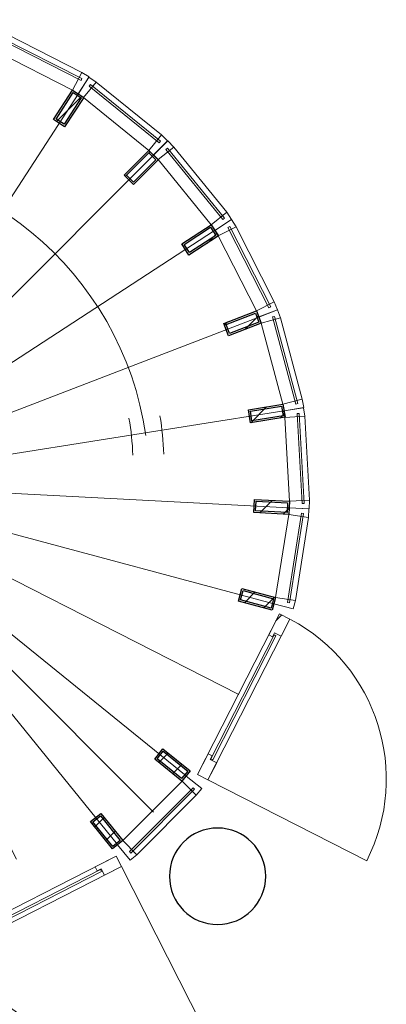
# Model space of a CAD drawing. Header units: millimetres. Extents: x 45699 to 251499, y 244 to 86446.
# Tile 116 of 240: x 183605 to 185698, y 38960 to 44576. Entities that reach past the tile are written whole.
import ezdxf

# ---------------------------------------------------------------- set-up
doc = ezdxf.new("R2010")
doc.units = ezdxf.units.MM
doc.header["$LTSCALE"] = 400
for name, color, linetype, lineweight in [('Binnenkozijnen', 140, 'Continuous', 15), ('mat-beton (ihwg)', 5, 'Continuous', 25), ('mat-glas-hor', 140, 'Continuous', 15), ('mat-naaldhout', 140, 'Continuous', 15), ('mat-staal', 5, 'Continuous', 25), ('None', 7, 'Continuous', 9)]:
    doc.layers.add(name, color=color, linetype=linetype, lineweight=lineweight)

# ---------------------------------------------------------------- blocks, each defined once
blk = doc.blocks.new('*X699')
at = {"layer": 'None', "lineweight": 9}
blk.add_line((-7209.5, -987), (-7171.7, -949.2), dxfattribs=at)
blk = doc.blocks.new('*X700')
at = {"layer": 'None', "lineweight": 25}
blk.add_line((-7389.7, -1591.4), (-7376.4, -1578.2), dxfattribs=at)
blk = doc.blocks.new('*X701')
at = {"layer": 'None', "lineweight": 9}
blk.add_line((-7414.1, -1757.2), (-7410.5, -1753.7), dxfattribs=at)
blk = doc.blocks.new('*X702')
at = {"layer": 'None', "lineweight": 9}
blk.add_line((-7364, -1990), (-7326.7, -1952.7), dxfattribs=at)
blk = doc.blocks.new('*X703')
at = {"layer": 'None', "lineweight": 9}
blk.add_line((-7267.4, -2176.3), (-7231.9, -2140.8), dxfattribs=at)
blk = doc.blocks.new('*X704')
at = {"layer": 'None', "lineweight": 9}
blk.add_line((-7131.6, -2323.2), (-7115, -2306.7), dxfattribs=at)
blk = doc.blocks.new('*X705')
at = {"layer": 'None', "lineweight": 9}
blk.add_line((-6573.1, -2613.3), (-6546.9, -2587.1), dxfattribs=at)
blk = doc.blocks.new('*X706')
at = {"layer": 'None', "lineweight": 9}
blk.add_line((-6333.9, -2657), (-6301.4, -2624.4), dxfattribs=at)
blk = doc.blocks.new('*X707')
at = {"layer": 'None', "lineweight": 25}
blk.add_line((-6146, -2610.5), (-6104.2, -2568.6), dxfattribs=at)
blk = doc.blocks.new('*X708')
at = {"layer": 'None', "lineweight": 9}
blk.add_line((-5937, -2542.9), (-5896.9, -2502.8), dxfattribs=at)
blk = doc.blocks.new('*X709')
at = {"layer": 'None', "lineweight": 9}
blk.add_line((-5492.5, -2098.4), (-5454, -2059.8), dxfattribs=at)
blk = doc.blocks.new('*X710')
at = {"layer": 'None', "lineweight": 25}
blk.add_line((-5428.3, -1892.7), (-5385.9, -1850.3), dxfattribs=at)
blk = doc.blocks.new('*X711')
at = {"layer": 'None', "lineweight": 9}
blk.add_line((-5368.1, -1691.1), (-5345.4, -1668.4), dxfattribs=at)
blk = doc.blocks.new('*X712')
at = {"layer": 'None', "lineweight": 9}
blk.add_line((-5416, -1456.2), (-5380.4, -1420.6), dxfattribs=at)
blk = doc.blocks.new('*X713')
at = {"layer": 'None', "lineweight": 9}
blk.add_line((-5563.5, -1038), (-5558.2, -1032.7), dxfattribs=at)
blk = doc.blocks.new('*X714')
at = {"layer": 'None', "lineweight": 9}
blk.add_line((-5703.9, -895.6), (-5670.6, -862.2), dxfattribs=at)
blk = doc.blocks.new('*X715')
at = {"layer": 'None', "lineweight": 9}
blk.add_line((-5865.6, -774.4), (-5824.5, -733.3), dxfattribs=at)
blk = doc.blocks.new('*X716')
at = {"layer": 'None', "lineweight": 9}
blk.add_line((-6054.3, -680.2), (-6012.7, -638.7), dxfattribs=at)
blk = doc.blocks.new('*X717')
at = {"layer": 'None', "lineweight": 9}
blk.add_line((-6264.5, -607.7), (-6236.5, -579.7), dxfattribs=at)
blk = doc.blocks.new('*X718')
at = {"layer": 'None', "lineweight": 9}
blk.add_line((-7059.7, -837.2), (-7021.3, -798.8), dxfattribs=at)
blk = doc.blocks.new('*U719')
at = {"layer": 'mat-staal', "lineweight": 25}
for centre in [(-6656.1, -633.6), (-6446.6, -599.4), (-6234.6, -609.6), (-6029.3, -663.6), (-6854, -710.6), (-5839.7, -759.2), (-7031.5, -827), (-5674.1, -892), (-7180.9, -977.8), (-5539.8, -1056.4), (-7295.8, -1156.3), (-5442.6, -1245.1), (-7371, -1354.8), (-5386.7, -1449.9), (-7403.2, -1564.7), (-5374.7, -1661.9), (-7391.2, -1776.6), (-5406.9, -1871.7), (-7335.3, -1981.4), (-5482.1, -2070.2), (-7238.1, -2170.1), (-5596.9, -2248.8), (-7103.8, -2334.5), (-5746.4, -2399.5), (-6938.2, -2467.4), (-5923.9, -2516), (-6748.6, -2562.9), (-6121.7, -2592.9), (-6543.3, -2616.9), (-6331.3, -2627.1)]:
    blk.add_circle(centre, 30, dxfattribs=at)
at = {"layer": 'None', "color": 43, "linetype": 'Continuous', "lineweight": 9}
for p, q in [((-6527.2, 1026.4), (-6443, -571.4)), ((-5974, 997.4), (-6223.8, -583)), ((-7074.4, 939.7), (-6659.9, -605.6)), ((-5438.8, 854), (-6011.8, -639.9)), ((-7591.6, 741.2), (-6864.8, -684.2)), ((-4945.2, 602.5), (-5816.3, -739.6)), ((-8056.2, 439.5), (-7049, -803.7)), ((-4514.7, 253.9), (-5645.7, -877.8)), ((-8448, 47.7), (-7204.3, -958.9)), ((-4166, -176.7), (-5507.7, -1048.5)), ((-8749.7, -416.9), (-7323.9, -1142.9)), ((-3914.5, -670.3), (-5408.1, -1244.1)), ((-8948.2, -934.1), (-7402.6, -1347.8)), ((-3771.1, -1205.4), (-5351.3, -1456.1)), ((-9034.9, -1481.3), (-7437.1, -1564.6)), ((-3742.1, -1758.7), (-5339.9, -1675.4)), ((-9005.9, -2034.6), (-7425.7, -1783.8)), ((-3828.8, -2305.8), (-5374.4, -1892.2)), ((-8862.5, -2569.7), (-7368.9, -1995.9)), ((-4027.3, -2823.1), (-5453.1, -2097.1)), ((-8611, -3063.3), (-7269.3, -2191.5)), ((-4329, -3287.7), (-5572.7, -2281.1)), ((-8262.3, -3493.8), (-7131.3, -2362.2)), ((-4514.6, -3493.8), (-5646.3, -2362.8)), ((-4720.8, -3679.4), (-5728, -2436.3)), ((-7831.8, -3842.5), (-6960.7, -2500.4)), ((-5297, -3762.2), (-5912.2, -2555.7)), ((-7338.2, -4094), (-6765.2, -2600.1)), ((-5702.6, -4179.7), (-6117.1, -2634.3)), ((-6803, -4237.4), (-6553.2, -2657)), ((-6249.8, -4266.4), (-6334, -2668.6))]:
    blk.add_line(p, q, dxfattribs=at)
at = {"layer": 'mat-staal'}
for name in ['*X717', '*X716', '*X715', '*X718', '*X714', '*X699', '*X713', '*X712', '*X700', '*X711', '*X701', '*X710', '*X702', '*X709', '*X703', '*X704', '*X708', '*X707', '*X705', '*X706']:
    blk.add_blockref(name, (0, 0), dxfattribs=at)
blk = doc.blocks.new('*X720')
at = {"layer": 'None', "lineweight": 5}
blk.add_line((-3817, -2402.8), (-3783.2, -2369), dxfattribs=at)
blk = doc.blocks.new('*U721')
at = {"layer": 'mat-glas-hor', "color": 140, "lineweight": 15}
blk.add_lwpolyline([(-4176.4, -3196.3), (-3815.9, -2487.8), (-3826.6, -2482.3), (-4187.1, -3190.8)], close=True, dxfattribs=at)
at = {"layer": 'mat-naaldhout', "color": 140, "linetype": 'Continuous', "lineweight": 15}
for points in [[(-3823.6, -2470.8), (-3834.9, -2493.1), (-3857.2, -2481.7), (-3796.4, -2362.3), (-3736.7, -2392.7), (-3786.1, -2489.8)], [(-4191.8, -3194.4), (-4180.4, -3172.1), (-4202.7, -3160.8), (-4263.5, -3280.2), (-4203.8, -3310.6), (-4154.3, -3213.4)]]:
    blk.add_lwpolyline(points, close=True, dxfattribs=at)
at = {"layer": 'None', "color": 43, "linetype": 'Continuous', "lineweight": 9}
blk.add_line((-3297.8, -3771.6), (-4203.8, -3310.6), dxfattribs=at)
at = {"layer": 'None', "color": 8, "lineweight": 5}
blk.add_lwpolyline([(-3796.4, -2362.3), (-3736.7, -2392.7), (-4203.8, -3310.6), (-4263.5, -3280.2)], close=True, dxfattribs=at)
at = {"layer": 'None', "color": 43, "linetype": 'Continuous', "lineweight": 9}
blk.add_arc((-4215.8, -3304.5), 1030, 333.0318, 62.0624, dxfattribs=at)
at = {"layer": 'mat-naaldhout', "color": 140}
blk.add_blockref('*X720', (0, 0), dxfattribs=at)
blk = doc.blocks.new('*U722')
at = {"layer": 'None', "color": 7}
blk.add_blockref('*U721', (0, 0), dxfattribs=at)
blk = doc.blocks.new('*U762')
at = {"layer": 'Binnenkozijnen', "color": 43, "lineweight": 9}
for p, q in [((-5352.1, 943.1), (-5403.7, 841.5)), ((-4924.7, 725.9), (-5352.1, 943.1)), ((-4976.4, 624.3), (-5403.7, 841.5)), ((-4924.7, 725.9), (-4976.4, 624.3))]:
    blk.add_line(p, q, dxfattribs=at)
at = {"layer": 'Binnenkozijnen', "lineweight": 15}
for p, q in [((-5381.7, 923.4), (-5387.2, 912.7)), ((-4928.6, 679.6), (-5387.2, 912.7)), ((-4923.2, 690.3), (-5381.7, 923.4)), ((-4923.2, 690.3), (-4928.6, 679.6))]:
    blk.add_line(p, q, dxfattribs=at)
at = {"layer": 'Binnenkozijnen', "color": 140, "lineweight": 15}
for points in [[(-5438.8, 854.9), (-5403.7, 841.5), (-5352.1, 943.1), (-5398, 961.4)], [(-4944.9, 603.9), (-4976.4, 624.3), (-4924.7, 725.9), (-4882.9, 699.5)]]:
    blk.add_lwpolyline(points, close=True, dxfattribs=at)
blk = doc.blocks.new('*X763')
at = {"layer": 'None', "lineweight": 25}
blk.add_line((-5069.3, 446.1), (-4924.7, 590.7), dxfattribs=at)
blk = doc.blocks.new('*U764')
at = {"layer": 'mat-staal', "lineweight": 25}
for points in [[(-4976.4, 624.3), (-4913.5, 583.5), (-5022.3, 415.7), (-5085.2, 456.5)], [(-4973.5, 610.5), (-4927.3, 580.5), (-5025.2, 429.5), (-5071.4, 459.4)]]:
    blk.add_lwpolyline(points, close=True, dxfattribs=at)
at = {"layer": 'mat-staal'}
blk.add_blockref('*X763', (0, 0), dxfattribs=at)
blk = doc.blocks.new('*U765')
at = {"layer": 'Binnenkozijnen', "color": 43, "lineweight": 9}
for p, q in [((-4842.2, 670.5), (-4913.9, 581.8)), ((-4469.5, 369), (-4842.2, 670.5)), ((-4541.2, 280.4), (-4913.9, 581.8)), ((-4469.5, 369), (-4541.2, 280.4))]:
    blk.add_line(p, q, dxfattribs=at)
at = {"layer": 'Binnenkozijnen', "lineweight": 15}
for p, q in [((-4875.3, 657.4), (-4882.9, 648.1)), ((-4482.9, 324.6), (-4882.9, 648.1)), ((-4475.4, 333.9), (-4875.3, 657.4)), ((-4475.4, 333.9), (-4482.9, 324.6))]:
    blk.add_line(p, q, dxfattribs=at)
at = {"layer": 'Binnenkozijnen', "color": 140, "lineweight": 15}
for points in [[(-4945.4, 602.2), (-4913.9, 581.8), (-4842.2, 670.5), (-4883.3, 697.9)], [(-4514.7, 253.9), (-4541.2, 280.4), (-4469.5, 369), (-4434.1, 334.5)]]:
    blk.add_lwpolyline(points, close=True, dxfattribs=at)
blk = doc.blocks.new('*X766')
at = {"layer": 'None', "lineweight": 9}
blk.add_line((-4676, 132.3), (-4534.6, 273.8), dxfattribs=at)
blk = doc.blocks.new('*U767')
at = {"layer": 'mat-staal', "lineweight": 25}
for points in [[(-4541.2, 280.4), (-4488.1, 227.4), (-4629.5, 85.9), (-4682.6, 138.9)], [(-4541.2, 266.2), (-4502.3, 227.3), (-4629.5, 100), (-4668.4, 138.9)]]:
    blk.add_lwpolyline(points, close=True, dxfattribs=at)
at = {"layer": 'mat-staal'}
blk.add_blockref('*X766', (0, 0), dxfattribs=at)
blk = doc.blocks.new('*U768')
at = {"layer": 'Binnenkozijnen', "color": 43, "lineweight": 9}
for p, q in [((-4399.2, 300.1), (-4487.8, 228.2)), ((-4097.2, -72.2), (-4399.2, 300.1)), ((-4185.7, -144), (-4487.8, 228.2)), ((-4097.2, -72.2), (-4185.7, -144))]:
    blk.add_line(p, q, dxfattribs=at)
at = {"layer": 'Binnenkozijnen', "lineweight": 15}
for p, q in [((-4434.3, 294.1), (-4443.7, 286.6)), ((-4119.5, -112.9), (-4443.7, 286.6)), ((-4110.2, -105.3), (-4434.3, 294.1)), ((-4110.2, -105.3), (-4119.5, -112.9))]:
    blk.add_line(p, q, dxfattribs=at)
at = {"layer": 'Binnenkozijnen', "color": 140, "lineweight": 15}
for points in [[(-4514.3, 254.7), (-4487.8, 228.2), (-4399.2, 300.1), (-4433.8, 335.4)], [(-4165.3, -175.5), (-4185.7, -144), (-4097.2, -72.2), (-4069.7, -113.3)]]:
    blk.add_lwpolyline(points, close=True, dxfattribs=at)
blk = doc.blocks.new('*X769')
at = {"layer": 'None', "lineweight": 9}
blk.add_line((-4207.4, -247.6), (-4153.4, -193.6), dxfattribs=at)
blk = doc.blocks.new('*U770')
at = {"layer": 'mat-staal', "lineweight": 25}
for points in [[(-4185.7, -144), (-4144.8, -206.9), (-4312.5, -315.9), (-4353.4, -253.1)], [(-4188.6, -157.9), (-4158.6, -204), (-4309.5, -302.1), (-4339.5, -256)]]:
    blk.add_lwpolyline(points, close=True, dxfattribs=at)
at = {"layer": 'mat-staal'}
blk.add_blockref('*X769', (0, 0), dxfattribs=at)
blk = doc.blocks.new('*U771')
at = {"layer": 'Binnenkozijnen', "color": 43, "lineweight": 9}
for p, q in [((-4043.5, -155.5), (-4145, -207.3)), ((-3825.5, -582.4), (-4043.5, -155.5)), ((-3927, -634.3), (-4145, -207.3)), ((-3825.5, -582.4), (-3927, -634.3))]:
    blk.add_line(p, q, dxfattribs=at)
at = {"layer": 'Binnenkozijnen', "lineweight": 15}
for p, q in [((-4079.1, -154), (-4089.8, -159.5)), ((-3855.8, -617.5), (-4089.8, -159.5)), ((-3845.1, -612.1), (-4079.1, -154)), ((-3845.1, -612.1), (-3855.8, -617.5))]:
    blk.add_line(p, q, dxfattribs=at)
at = {"layer": 'Binnenkozijnen', "color": 140, "lineweight": 15}
for points in [[(-4165.5, -175.9), (-4145, -207.3), (-4043.5, -155.5), (-4070, -113.7)], [(-3913.5, -669.3), (-3927, -634.3), (-3825.5, -582.4), (-3807.1, -628.3)]]:
    blk.add_lwpolyline(points, close=True, dxfattribs=at)
blk = doc.blocks.new('*X772')
at = {"layer": 'None', "lineweight": 25}
blk.add_line((-3992.5, -739.8), (-3915.9, -663.2), dxfattribs=at)
at = {"layer": 'None', "lineweight": 9}
blk.add_line((-4109.9, -715.8), (-4091.8, -697.6), dxfattribs=at)
blk = doc.blocks.new('*U773')
at = {"layer": 'mat-staal', "lineweight": 25}
for points in [[(-3927, -634.3), (-3900, -704.3), (-4086.7, -776.1), (-4113.6, -706.1)], [(-3932.7, -647.2), (-3913, -698.5), (-4081, -763.1), (-4100.7, -711.8)]]:
    blk.add_lwpolyline(points, close=True, dxfattribs=at)
at = {"layer": 'mat-staal'}
blk.add_blockref('*X772', (0, 0), dxfattribs=at)
blk = doc.blocks.new('*U774')
at = {"layer": 'Binnenkozijnen', "lineweight": 15}
for p, q in [((-3824.8, -666.2), (-3836.4, -669.3)), ((-3702.7, -1166), (-3836.4, -669.3)), ((-3691.1, -1162.9), (-3824.8, -666.2)), ((-3691.1, -1162.9), (-3702.7, -1166))]:
    blk.add_line(p, q, dxfattribs=at)
at = {"layer": 'Binnenkozijnen', "color": 43, "lineweight": 9}
for p, q in [((-3790.3, -675), (-3900.4, -704.6)), ((-3775.8, -1167.6), (-3900.4, -704.6)), ((-3665.7, -1137.9), (-3790.3, -675)), ((-3665.7, -1137.9), (-3775.8, -1167.6))]:
    blk.add_line(p, q, dxfattribs=at)
at = {"layer": 'Binnenkozijnen', "color": 140, "lineweight": 15}
for points in [[(-3913.9, -669.7), (-3900.4, -704.6), (-3790.3, -675), (-3807.5, -628.7)], [(-3769.9, -1204.6), (-3775.8, -1167.6), (-3665.7, -1137.9), (-3657.3, -1186.7)]]:
    blk.add_lwpolyline(points, close=True, dxfattribs=at)
blk = doc.blocks.new('*X775')
at = {"layer": 'None', "lineweight": 25}
blk.add_line((-3959.8, -1272.8), (-3869.5, -1182.5), dxfattribs=at)
at = {"layer": 'None', "lineweight": 9}
blk.add_line((-3791.6, -1246), (-3767.2, -1221.6), dxfattribs=at)
blk = doc.blocks.new('*U776')
at = {"layer": 'mat-staal', "lineweight": 25}
for points in [[(-3775.8, -1167.6), (-3764, -1241.6), (-3961.5, -1273.1), (-3973.3, -1199)], [(-3784.1, -1179), (-3775.5, -1233.3), (-3953.2, -1261.6), (-3961.9, -1207.3)]]:
    blk.add_lwpolyline(points, close=True, dxfattribs=at)
at = {"layer": 'mat-staal'}
blk.add_blockref('*X775', (0, 0), dxfattribs=at)
blk = doc.blocks.new('*U777')
at = {"layer": 'Binnenkozijnen', "lineweight": 15}
for p, q in [((-3682.5, -1220.1), (-3694.5, -1220.7)), ((-3667, -1734.3), (-3694.5, -1220.7)), ((-3655, -1733.7), (-3682.5, -1220.1)), ((-3655, -1733.7), (-3667, -1734.3))]:
    blk.add_line(p, q, dxfattribs=at)
at = {"layer": 'Binnenkozijnen', "color": 43, "lineweight": 9}
for p, q in [((-3650.6, -1235.9), (-3764.4, -1242)), ((-3738.8, -1720.7), (-3764.4, -1242)), ((-3625, -1714.6), (-3650.6, -1235.9)), ((-3625, -1714.6), (-3738.8, -1720.7))]:
    blk.add_line(p, q, dxfattribs=at)
at = {"layer": 'Binnenkozijnen', "color": 140, "lineweight": 15}
for points in [[(-3770.3, -1204.9), (-3764.4, -1242), (-3650.6, -1235.9), (-3657.8, -1187)], [(-3740.8, -1758.1), (-3738.8, -1720.7), (-3625, -1714.6), (-3626.9, -1764)]]:
    blk.add_lwpolyline(points, close=True, dxfattribs=at)
blk = doc.blocks.new('*X778')
at = {"layer": 'None', "lineweight": 25}
blk.add_line((-3908.3, -1787), (-3836.9, -1715.6), dxfattribs=at)
at = {"layer": 'None', "lineweight": 9}
blk.add_line((-3773.9, -1794), (-3740.9, -1761), dxfattribs=at)
blk = doc.blocks.new('*U779')
at = {"layer": 'mat-staal', "lineweight": 25}
for points in [[(-3738.8, -1720.7), (-3742.7, -1795.6), (-3942.5, -1785.2), (-3938.6, -1710.3)], [(-3749.4, -1730.1), (-3752.2, -1785.1), (-3932, -1775.8), (-3929.1, -1720.8)]]:
    blk.add_lwpolyline(points, close=True, dxfattribs=at)
at = {"layer": 'mat-staal'}
blk.add_blockref('*X778', (0, 0), dxfattribs=at)
blk = doc.blocks.new('*U780')
at = {"layer": 'Binnenkozijnen', "color": 43, "lineweight": 9}
for p, q in [((-3817.7, -2269.4), (-3743.2, -1795.8)), ((-3630.6, -1813.5), (-3743.2, -1795.8)), ((-3705.1, -2287.1), (-3630.6, -1813.5)), ((-3705.1, -2287.1), (-3817.7, -2269.4))]:
    blk.add_line(p, q, dxfattribs=at)
at = {"layer": 'Binnenkozijnen', "lineweight": 15}
for p, q in [((-3750.3, -2297.7), (-3670.3, -1789.5)), ((-3738.4, -2299.5), (-3658.5, -1791.4)), ((-3658.5, -1791.4), (-3670.3, -1789.5)), ((-3738.4, -2299.5), (-3750.3, -2297.7))]:
    blk.add_line(p, q, dxfattribs=at)
at = {"layer": 'Binnenkozijnen', "color": 140, "lineweight": 15}
for points in [[(-3741.3, -1758.3), (-3743.2, -1795.8), (-3630.6, -1813.5), (-3627.4, -1764.2)], [(-3827.4, -2305.6), (-3817.7, -2269.4), (-3705.1, -2287.1), (-3717.2, -2335)]]:
    blk.add_lwpolyline(points, close=True, dxfattribs=at)
blk = doc.blocks.new('*X781')
at = {"layer": 'None', "lineweight": 9}
blk.add_line((-3996.3, -2299.3), (-3935.1, -2238), dxfattribs=at)
at = {"layer": 'None', "lineweight": 25}
blk.add_line((-3884.7, -2329.1), (-3823.5, -2267.8), dxfattribs=at)
blk = doc.blocks.new('*U782')
at = {"layer": 'mat-staal', "lineweight": 25}
for points in [[(-3817.7, -2269.4), (-3837, -2341.8), (-4030.3, -2290.2), (-4010.9, -2217.7)], [(-3829.9, -2276.4), (-3844.1, -2329.6), (-4018, -2283.1), (-4003.8, -2230)]]:
    blk.add_lwpolyline(points, close=True, dxfattribs=at)
at = {"layer": 'mat-staal'}
blk.add_blockref('*X781', (0, 0), dxfattribs=at)
blk = doc.blocks.new('*X800')
at = {"layer": 'None', "lineweight": 25}
blk.add_line((-4483.7, -3210.9), (-4430.4, -3157.6), dxfattribs=at)
at = {"layer": 'None', "lineweight": 9}
blk.add_line((-4405.5, -3274.1), (-4352.2, -3220.8), dxfattribs=at)
blk = doc.blocks.new('*U801')
at = {"layer": 'mat-staal', "lineweight": 25}
for points in [[(-4305.5, -3258.6), (-4352.7, -3316.9), (-4508.1, -3191.1), (-4461, -3132.8)], [(-4319.6, -3260.1), (-4354.2, -3302.8), (-4494.1, -3189.6), (-4459.5, -3146.8)]]:
    blk.add_lwpolyline(points, close=True, dxfattribs=at)
at = {"layer": 'mat-staal'}
blk.add_blockref('*X800', (0, 0), dxfattribs=at)
blk = doc.blocks.new('*U802')
at = {"layer": 'Binnenkozijnen', "color": 43, "lineweight": 9}
for p, q in [((-4690.4, -3656.5), (-4351.8, -3317.2)), ((-4271.1, -3397.7), (-4351.8, -3317.2)), ((-4609.7, -3737), (-4271.1, -3397.7)), ((-4609.7, -3737), (-4690.4, -3656.5))]:
    blk.add_line(p, q, dxfattribs=at)
at = {"layer": 'Binnenkozijnen', "lineweight": 15}
for p, q in [((-4652.5, -3719), (-4289.2, -3354.9)), ((-4644, -3727.5), (-4280.7, -3363.4)), ((-4280.7, -3363.4), (-4289.2, -3354.9)), ((-4644, -3727.5), (-4652.5, -3719))]:
    blk.add_line(p, q, dxfattribs=at)
at = {"layer": 'Binnenkozijnen', "color": 140, "lineweight": 15}
for points in [[(-4328.2, -3288), (-4351.8, -3317.2), (-4271.1, -3397.7), (-4239.5, -3359.6)], [(-4719.6, -3680.1), (-4690.4, -3656.5), (-4609.7, -3737), (-4647.7, -3768.6)]]:
    blk.add_lwpolyline(points, close=True, dxfattribs=at)
blk = doc.blocks.new('*X803')
at = {"layer": 'None', "lineweight": 25}
blk.add_line((-4850.7, -3577.9), (-4797.4, -3524.6), dxfattribs=at)
at = {"layer": 'None', "lineweight": 9}
blk.add_line((-4787.4, -3656), (-4734.1, -3602.7), dxfattribs=at)
blk = doc.blocks.new('*U804')
at = {"layer": 'mat-staal', "lineweight": 25}
for points in [[(-4690.4, -3656.5), (-4748.7, -3703.7), (-4874.7, -3548.4), (-4816.4, -3501.1)], [(-4704.5, -3655), (-4747.2, -3689.7), (-4860.6, -3549.8), (-4817.9, -3515.2)]]:
    blk.add_lwpolyline(points, close=True, dxfattribs=at)
at = {"layer": 'mat-staal'}
blk.add_blockref('*X803', (0, 0), dxfattribs=at)
blk = doc.blocks.new('*X805')
at = {"layer": 'None', "lineweight": 5}
blk.add_line((-5639.4, -4225.2), (-5607.2, -4193), dxfattribs=at)
blk = doc.blocks.new('*U806')
at = {"layer": 'mat-glas-hor', "color": 140, "lineweight": 15}
blk.add_lwpolyline([(-4812, -3832.2), (-5520.3, -4193.1), (-5525.8, -4182.4), (-4817.4, -3821.5)], close=True, dxfattribs=at)
at = {"layer": 'mat-naaldhout', "color": 140, "linetype": 'Continuous', "lineweight": 15}
for points in [[(-4813.9, -3816.9), (-4836.2, -3828.2), (-4847.5, -3805.9), (-4728.1, -3745.1), (-4697.7, -3804.8), (-4794.8, -3854.3)], [(-5537.3, -4185.5), (-5515, -4174.1), (-5526.4, -4151.8), (-5645.8, -4212.7), (-5615.4, -4272.4), (-5518.2, -4222.9)]]:
    blk.add_lwpolyline(points, close=True, dxfattribs=at)
at = {"layer": 'None', "color": 43, "linetype": 'Continuous', "lineweight": 9}
blk.add_line((-4236.2, -4710.5), (-4697.7, -3804.8), dxfattribs=at)
at = {"layer": 'None', "color": 8, "lineweight": 5}
blk.add_lwpolyline([(-5645.8, -4212.7), (-5615.4, -4272.4), (-4697.7, -3804.8), (-4728.1, -3745.1)], close=True, dxfattribs=at)
at = {"layer": 'None', "color": 43, "linetype": 'Continuous', "lineweight": 9}
blk.add_arc((-4703.8, -3792.8), 1030, 207.9688, 296.9993, dxfattribs=at)
at = {"layer": 'mat-naaldhout', "color": 140}
blk.add_blockref('*X805', (0, 0), dxfattribs=at)
blk = doc.blocks.new('*U807')
at = {"layer": 'None', "color": 7}
blk.add_blockref('*U806', (0, 0), dxfattribs=at)
blk = doc.blocks.new('*U808')
at = {"layer": 'None', "color": 43, "linetype": 'Continuous', "lineweight": 9}
for centre, radius, start, end in [((-6388.9, -1613.3), 1850, 8.3262, 261.04), ((-6117.9, -1506.4), 1662.5, 1.8733, 9.445), ((-6117.9, -1506.4), 1485.7, 1.8733, 10.0692)]:
    blk.add_arc(centre, radius, start, end, dxfattribs=at)
at = {"layer": 'None', "color": 7}
for name in ['*U719', '*U762', '*U765', '*U764', '*U768', '*U767', '*U770', '*U771', '*U773', '*U774', '*U776', '*U777', '*U779', '*U780', '*U782', '*U722', '*U801', '*U802', '*U804', '*U807']:
    blk.add_blockref(name, (0, 0), dxfattribs=at)
blk = doc.blocks.new('Kolom O 550')
at = {"layer": 'mat-beton (ihwg)', "lineweight": 25}
blk.add_circle((0, 0), 275, dxfattribs=at)

msp = doc.modelspace()

# ---------------------------------------------------------------- block references
at = {"layer": 'mat-beton (ihwg)', "color": 7, "xscale": -1, "rotation": 270}
msp.add_blockref('Kolom O 550', (184734.4, 39690), dxfattribs=at)
at = {"layer": 'None', "color": 7}
msp.add_blockref('*U808', (188883.4, 43550), dxfattribs=at)

doc.saveas('drawing.dxf')
